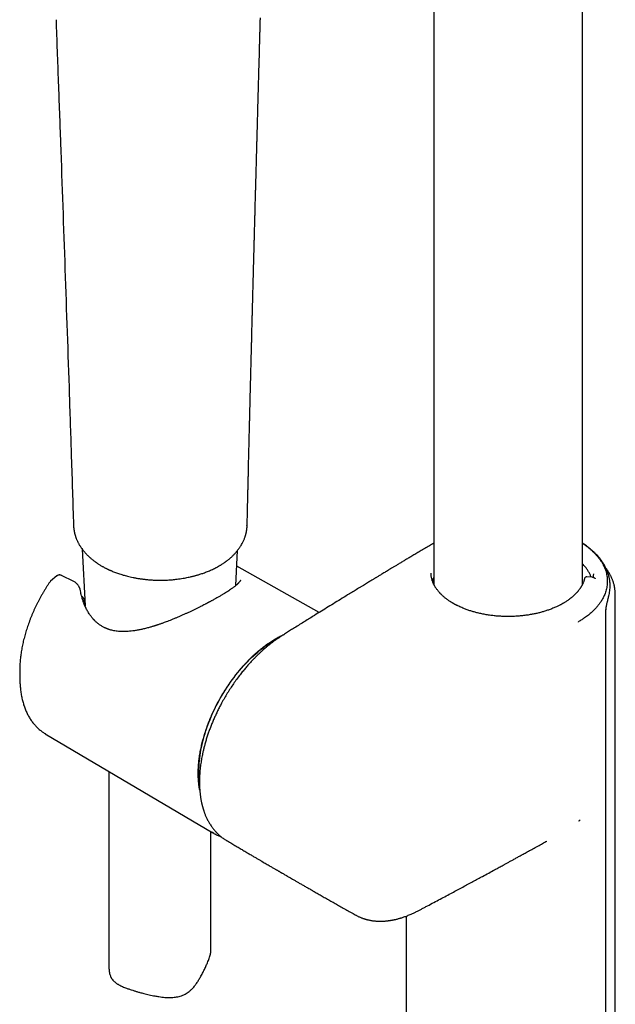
# Model space of a CAD drawing. Header units: millimetres. Extents: x 8 to 849, y 12 to 2010.
# Tile 7 of 111: x 645 to 732, y 561 to 706. Entities that reach past the tile are written whole.
import ezdxf

# ---------------------------------------------------------------- set-up
doc = ezdxf.new("R2010")
doc.units = ezdxf.units.MM

msp = doc.modelspace()

# ---------------------------------------------------------------- linework, layer by layer
at = {"color": 7, "linetype": 'Continuous', "lineweight": 30}
for p, q in [((705.42, 878.14), (705.42, 622.68)), ((727.32, 622.69), (727.32, 878.14)), ((652.44, 631.3), (652.43, 631.27)), ((652.43, 631.29), (652.43, 631.25)), ((677.95, 631.3), (677.95, 631.34)), ((653.7, 627.83), (654.15, 619.5)), ((676.3, 622.47), (676.57, 627.65)), ((688.57, 618.5), (676.45, 625.33)), ((649.07, 623.14), (649.04, 623.11)), ((649.97, 623.89), (649.06, 623.13)), ((649.97, 623.89), (649.98, 623.89)), ((652.47, 623.05), (650.64, 623.96)), ((705.03, 624.17), (705.03, 624.28)), ((728.67, 623.69), (727.93, 623.74)), ((727.33, 622.7), (727.32, 622.71)), ((731.37, 622.33), (731.37, 622.44)), ((731.37, 622.29), (731.37, 622.33)), ((731.37, 622.29), (731.37, 622.33)), ((732.14, 552.81), (732.14, 621.11)), ((732.14, 621.1), (732.14, 621.11)), ((730.77, 548.56), (730.77, 618.93)), ((726.72, 617.1), (726.7, 617.14)), ((644.51, 609.65), (644.53, 608.61)), ((648.27, 600.67), (672.93, 586.08)), ((657.64, 595.13), (657.64, 566.33)), ((726.77, 587.82), (726.75, 587.84)), ((726.77, 587.82), (726.98, 587.99)), ((672.64, 568.87), (672.64, 586.25)), ((674.71, 585.1), (674.88, 585)), ((722.06, 584.88), (722.05, 584.87)), ((693.98, 573.98), (693.99, 573.97)), ((701.37, 573.83), (701.37, 545.17))]:
    msp.add_line(p, q, dxfattribs=at)
at = {"color": 7, "linetype": 'Continuous', "lineweight": 30, "flags": 128}
for points in [[(727.63, 623.54), (727.62, 623.53), (727.62, 623.49)], [(670.95, 593.55), (670.93, 593.73), (670.9, 594.08), (670.88, 594.43), (670.87, 594.8), (670.87, 595.16), (670.88, 595.53), (670.89, 595.91), (670.92, 596.29), (670.95, 596.68), (670.99, 597.07), (671.05, 597.46), (671.11, 597.86), (671.18, 598.26), (671.26, 598.66), (671.34, 599.06), (671.44, 599.47), (671.54, 599.88), (671.66, 600.29), (671.78, 600.7), (671.91, 601.11), (672.04, 601.52), (672.19, 601.93), (672.34, 602.34), (672.51, 602.75), (672.68, 603.16), (672.85, 603.57), (673.04, 603.97), (673.23, 604.38), (673.43, 604.78), (673.64, 605.18), (673.85, 605.58), (674.07, 605.97), (674.29, 606.36), (674.53, 606.75), (674.77, 607.13), (675.01, 607.5), (675.26, 607.88), (675.52, 608.24), (675.78, 608.61), (676.04, 608.96), (676.31, 609.31), (676.59, 609.66), (676.87, 609.99), (677.15, 610.32), (677.44, 610.65), (677.73, 610.96), (678.03, 611.27), (678.33, 611.57), (678.63, 611.86), (678.93, 612.15), (679.24, 612.42), (679.55, 612.69), (679.86, 612.95), (680.17, 613.2), (680.49, 613.44), (680.81, 613.66), (681.12, 613.88), (681.44, 614.09), (681.76, 614.29), (682.08, 614.48)], [(682.08, 614.48), (682.4, 614.66), (682.71, 614.83), (682.71, 614.83)], [(648.12, 600.76), (648.25, 600.68), (648.27, 600.67)], [(673.08, 585.99), (672.87, 586.12), (672.78, 586.17)]]:
    msp.add_lwpolyline(points, dxfattribs=at)
at = {"color": 7, "linetype": 'Continuous', "lineweight": 30}
for centre, radius, start, end in [((660.11, 609.94), 15.6, 177.8468, 181.067), ((660.71, 608.92), 16.18, 178.5881, 182.6194)]:
    msp.add_arc(centre, radius, start, end, dxfattribs=at)
for points, knots in [([(649.85, 705.72), (649.96, 702.66), (650.18, 696.62), (650.63, 684.38), (651.17, 669.03), (651.7, 653.62), (652.11, 641.05), (652.32, 634.65), (652.43, 631.3)], [0, 0, 0, 0, 0.123433, 0.24401, 0.493688, 0.742143, 0.865092, 1, 1, 1, 1]), ([(677.97, 631.33), (677.98, 631.47), (677.98, 631.74), (677.99, 632.12), (678, 632.47), (678.01, 632.77), (678.01, 633.05), (678.02, 633.28), (678.02, 633.48), (678.03, 633.63), (678.03, 633.75), (678.03, 633.84), (678.03, 633.91), (678.04, 633.98), (678.04, 634.05), (678.04, 634.17), (678.04, 634.33), (678.05, 634.53), (678.05, 634.75), (678.06, 634.98), (678.07, 635.22), (678.07, 635.47), (678.08, 635.85), (678.09, 636.34), (678.11, 636.95), (678.12, 637.42), (678.12, 637.75), (678.13, 637.95), (678.13, 638.13), (678.14, 638.3), (678.14, 638.45), (678.15, 638.61), (678.15, 638.8), (678.16, 639.04), (678.16, 639.31), (678.17, 639.6), (678.18, 639.9), (678.18, 640.25), (678.19, 640.64), (678.2, 641.09), (678.21, 641.45), (678.22, 641.74), (678.23, 641.92), (678.23, 642.08), (678.23, 642.22), (678.24, 642.38), (678.24, 642.59), (678.25, 642.86), (678.26, 643.16), (678.26, 643.47), (678.27, 643.77), (678.28, 644.08), (678.29, 644.4), (678.29, 644.76), (678.3, 645.1), (678.31, 645.41), (678.32, 645.69), (678.32, 645.96), (678.33, 646.21), (678.34, 646.42), (678.34, 646.58), (678.34, 646.71), (678.35, 646.82), (678.35, 646.93), (678.35, 647.05), (678.35, 647.19), (678.36, 647.35), (678.36, 647.57), (678.37, 647.86), (678.38, 648.22), (678.39, 648.62), (678.4, 649.09), (678.41, 649.62), (678.43, 650.15), (678.44, 650.66), (678.45, 651.09), (678.46, 651.45), (678.47, 651.73), (678.47, 652), (678.48, 652.25), (678.49, 652.47), (678.49, 652.67), (678.5, 652.87), (678.5, 653.1), (678.51, 653.36), (678.52, 653.65), (678.52, 653.95), (678.54, 654.41), (678.55, 655.02), (678.57, 655.61), (678.58, 656.04), (678.58, 656.29), (678.59, 656.52), (678.59, 656.73), (678.6, 656.91), (678.6, 657.09), (678.61, 657.24), (678.61, 657.38), (678.61, 657.51), (678.62, 657.66), (678.62, 657.85), (678.63, 658.08), (678.64, 658.32), (678.64, 658.58), (678.65, 658.85), (678.66, 659.13), (678.66, 659.44), (678.67, 659.78), (678.68, 660.15), (678.69, 660.55), (678.7, 660.98), (678.71, 661.37), (678.72, 661.71), (678.73, 662), (678.74, 662.29), (678.75, 662.56), (678.75, 662.8), (678.76, 662.99), (678.76, 663.15), (678.76, 663.27), (678.77, 663.38), (678.77, 663.49), (678.77, 663.62), (678.78, 663.78), (678.78, 664.01), (678.79, 664.28), (678.8, 664.56), (678.81, 664.85), (678.81, 665.15), (678.82, 665.49), (678.83, 665.87), (678.84, 666.3), (678.85, 666.74), (678.87, 667.19), (678.88, 667.65), (678.89, 668.13), (678.9, 668.61), (678.91, 669.02), (678.92, 669.34), (678.93, 669.56), (678.93, 669.74), (678.94, 669.88), (678.94, 669.99), (678.94, 670.06), (678.94, 670.14), (678.95, 670.23), (678.95, 670.34), (678.95, 670.48), (678.96, 670.66), (678.96, 670.87), (678.97, 671.09), (678.98, 671.31), (678.98, 671.53), (678.99, 671.75), (678.99, 671.97), (679, 672.31), (679.01, 672.77), (679.03, 673.37), (679.05, 673.98), (679.06, 674.61), (679.08, 675.16), (679.09, 675.6), (679.1, 675.92), (679.11, 676.24), (679.11, 676.52), (679.12, 676.77), (679.13, 676.98), (679.13, 677.16), (679.13, 677.29), (679.14, 677.42), (679.14, 677.54), (679.15, 677.69), (679.15, 677.87), (679.16, 678.07), (679.16, 678.3), (679.17, 678.56), (679.18, 679.1), (679.2, 679.74), (679.22, 680.47), (679.24, 681.02), (679.25, 681.58), (679.27, 682.15), (679.28, 682.7), (679.29, 683.2), (679.31, 683.64), (679.32, 684.03), (679.33, 684.4), (679.34, 684.75), (679.35, 685.09), (679.35, 685.38), (679.36, 685.62), (679.37, 685.82), (679.37, 686), (679.38, 686.19), (679.38, 686.38), (679.39, 686.61), (679.39, 686.87), (679.4, 687.15), (679.41, 687.44), (679.42, 687.76), (679.43, 688.09), (679.44, 688.44), (679.45, 688.78), (679.46, 689.11), (679.47, 689.5), (679.48, 689.93), (679.49, 690.4), (679.5, 690.85), (679.51, 691.27), (679.53, 691.67), (679.54, 692.05), (679.55, 692.46), (679.56, 692.92), (679.57, 693.43), (679.59, 693.93), (679.6, 694.35), (679.61, 694.69), (679.61, 694.92), (679.62, 695.12), (679.62, 695.3), (679.63, 695.46), (679.63, 695.62), (679.64, 695.82), (679.65, 696.05), (679.65, 696.31), (679.66, 696.6), (679.67, 696.92), (679.68, 697.27), (679.69, 697.66), (679.7, 698.08), (679.71, 698.52), (679.73, 698.95), (679.74, 699.39), (679.77, 700.38), (679.79, 701.43), (679.83, 702.54), (679.84, 703.18), (679.86, 703.85), (679.88, 704.54), (679.9, 705.27), (679.91, 705.76), (679.92, 706.01)], [0, 0, 0, 0, 0.005545, 0.010631, 0.01523, 0.019341, 0.022966, 0.026103, 0.028753, 0.030718, 0.032289, 0.033468, 0.034299, 0.035174, 0.036185, 0.037333, 0.03972, 0.042478, 0.045397, 0.04846, 0.051667, 0.055018, 0.058513, 0.066842, 0.074882, 0.082619, 0.085541, 0.088235, 0.090685, 0.092891, 0.094852, 0.096674, 0.099363, 0.102522, 0.10615, 0.110192, 0.114223, 0.118156, 0.124139, 0.129966, 0.135875, 0.138797, 0.141285, 0.143279, 0.14507, 0.147146, 0.149516, 0.153607, 0.157704, 0.161789, 0.165748, 0.16976, 0.17413, 0.178895, 0.184055, 0.187648, 0.191411, 0.195205, 0.198524, 0.201321, 0.203597, 0.205132, 0.206409, 0.207863, 0.209534, 0.21142, 0.213523, 0.215841, 0.220406, 0.225114, 0.229962, 0.236799, 0.243898, 0.25108, 0.257906, 0.264356, 0.268375, 0.272232, 0.275873, 0.279159, 0.282083, 0.284663, 0.28722, 0.290241, 0.293727, 0.297671, 0.301803, 0.30598, 0.315998, 0.32626, 0.329735, 0.333128, 0.33623, 0.339035, 0.341543, 0.343755, 0.345982, 0.347796, 0.349331, 0.351104, 0.35384, 0.356931, 0.360196, 0.363636, 0.36725, 0.371039, 0.375001, 0.379613, 0.384594, 0.389947, 0.395673, 0.401772, 0.40557, 0.4095, 0.413508, 0.41716, 0.420361, 0.423111, 0.424956, 0.426522, 0.427937, 0.429459, 0.431094, 0.432842, 0.436247, 0.439964, 0.443785, 0.447684, 0.451663, 0.455721, 0.461281, 0.466987, 0.472859, 0.478899, 0.485107, 0.491482, 0.498026, 0.50463, 0.507989, 0.510873, 0.51328, 0.515211, 0.516667, 0.517478, 0.518354, 0.519556, 0.521085, 0.52294, 0.525396, 0.528258, 0.531275, 0.534261, 0.537216, 0.540139, 0.543031, 0.545892, 0.553893, 0.561698, 0.569813, 0.578355, 0.587324, 0.591656, 0.596081, 0.600399, 0.604238, 0.607589, 0.610452, 0.612705, 0.614524, 0.615973, 0.617638, 0.619659, 0.622037, 0.62477, 0.627859, 0.631304, 0.634976, 0.649722, 0.657011, 0.664416, 0.671939, 0.679577, 0.687077, 0.694239, 0.699629, 0.704811, 0.709784, 0.714549, 0.719099, 0.723304, 0.7262, 0.728875, 0.731329, 0.733612, 0.736206, 0.739235, 0.742699, 0.746597, 0.750468, 0.754689, 0.75926, 0.763978, 0.768565, 0.773018, 0.777338, 0.784054, 0.79042, 0.796437, 0.802105, 0.807423, 0.81242, 0.817352, 0.82413, 0.830904, 0.837673, 0.844429, 0.847994, 0.851132, 0.853843, 0.856126, 0.858099, 0.860314, 0.862842, 0.865983, 0.869503, 0.873402, 0.877678, 0.882333, 0.887684, 0.893434, 0.899283, 0.905148, 0.91103, 0.916927, 0.944949, 0.953358, 0.961857, 0.970744, 0.980064, 0.989816, 1, 1, 1, 1]), ([(652.43, 631.24), (652.43, 631.19), (652.44, 631.09), (652.45, 630.96), (652.46, 630.84), (652.47, 630.74), (652.49, 630.65), (652.51, 630.54), (652.52, 630.43), (652.55, 630.33), (652.57, 630.23), (652.59, 630.13), (652.62, 630.03), (652.65, 629.92), (652.68, 629.82), (652.71, 629.73), (652.74, 629.63), (652.78, 629.5), (652.83, 629.38), (652.89, 629.24), (652.95, 629.1), (653.02, 628.96), (653.08, 628.83), (653.15, 628.69), (653.23, 628.54), (653.33, 628.38), (653.45, 628.2), (653.58, 628), (653.71, 627.81), (653.85, 627.63), (654, 627.46), (654.15, 627.28), (654.31, 627.11), (654.45, 626.96), (654.59, 626.82), (654.72, 626.7), (654.85, 626.58), (655, 626.45), (655.17, 626.31), (655.34, 626.17), (655.49, 626.06), (655.61, 625.97), (655.7, 625.91), (655.8, 625.84), (655.91, 625.76), (656.05, 625.67), (656.22, 625.56), (656.4, 625.45), (656.53, 625.37), (656.58, 625.34)], [0, 0, 0, 0, 0.018737, 0.039659, 0.056817, 0.071054, 0.082981, 0.096857, 0.113837, 0.129708, 0.142315, 0.154928, 0.170904, 0.188191, 0.202259, 0.214148, 0.228847, 0.246311, 0.267708, 0.286049, 0.30939, 0.330996, 0.34971, 0.369106, 0.393575, 0.419984, 0.449168, 0.480814, 0.516167, 0.544162, 0.573039, 0.605936, 0.63701, 0.664994, 0.689464, 0.713035, 0.733042, 0.75881, 0.789608, 0.818092, 0.843213, 0.858124, 0.872547, 0.886494, 0.902703, 0.923317, 0.948328, 0.977726, 1, 1, 1, 1]), ([(674.15, 625.54), (674.22, 625.58), (674.34, 625.66), (674.5, 625.76), (674.63, 625.85), (674.73, 625.92), (674.8, 625.97), (674.86, 626.02), (674.94, 626.07), (675.05, 626.16), (675.18, 626.26), (675.33, 626.38), (675.49, 626.52), (675.66, 626.67), (675.83, 626.83), (675.98, 626.98), (676.13, 627.13), (676.25, 627.27), (676.37, 627.41), (676.48, 627.53), (676.58, 627.66), (676.67, 627.78), (676.76, 627.91), (676.86, 628.04), (676.96, 628.2), (677.09, 628.4), (677.22, 628.63), (677.34, 628.85), (677.44, 629.06), (677.52, 629.24), (677.6, 629.44), (677.66, 629.6), (677.7, 629.73), (677.73, 629.82), (677.75, 629.91), (677.78, 630.01), (677.81, 630.11), (677.83, 630.21), (677.85, 630.29), (677.87, 630.39), (677.89, 630.49), (677.91, 630.6), (677.92, 630.69), (677.93, 630.78), (677.94, 630.86), (677.95, 630.95), (677.96, 631.06), (677.97, 631.19), (677.97, 631.29), (677.97, 631.35)], [0, 0, 0, 0, 0.029133, 0.053659, 0.073566, 0.088843, 0.099481, 0.108154, 0.11784, 0.138236, 0.161446, 0.184238, 0.213467, 0.243804, 0.275682, 0.305939, 0.333741, 0.358126, 0.382395, 0.408265, 0.426919, 0.447987, 0.470956, 0.494804, 0.51724, 0.550789, 0.59311, 0.629261, 0.659204, 0.690773, 0.717007, 0.750675, 0.76446, 0.775979, 0.788977, 0.805065, 0.821701, 0.835073, 0.846408, 0.86016, 0.876798, 0.892428, 0.90511, 0.916711, 0.93073, 0.94359, 0.959223, 0.978022, 1, 1, 1, 1]), ([(705.42, 628.7), (705.27, 628.61), (704.88, 628.38), (704.27, 628.02), (703.6, 627.62), (702.96, 627.24), (702.37, 626.89), (701.82, 626.56), (701.3, 626.26), (700.82, 625.97), (700.37, 625.7), (699.95, 625.45), (699.57, 625.22), (699.22, 625.01), (698.9, 624.82), (698.61, 624.64), (698.34, 624.48), (698.08, 624.32), (697.82, 624.17), (697.58, 624.02), (697.36, 623.89), (697.17, 623.77), (697, 623.67), (696.86, 623.59), (696.72, 623.5), (696.57, 623.41), (696.39, 623.3), (696.18, 623.17), (695.94, 623.03), (695.67, 622.86), (695.38, 622.69), (695.06, 622.49), (694.72, 622.28), (694.26, 622), (693.7, 621.66), (692.89, 621.17), (691.97, 620.6), (690.93, 619.96), (689.91, 619.33), (688.9, 618.71), (687.74, 617.99), (686.43, 617.17), (685.25, 616.44), (684.37, 615.89), (683.78, 615.52), (683.22, 615.16), (682.71, 614.83), (682.27, 614.53), (681.87, 614.25), (681.5, 613.98), (681.16, 613.7), (680.83, 613.44), (680.53, 613.18), (680.24, 612.92), (679.95, 612.65), (679.63, 612.35), (679.29, 612.02), (678.94, 611.66), (678.56, 611.27), (678.18, 610.84), (677.78, 610.38), (677.36, 609.88), (676.91, 609.32), (676.44, 608.7), (675.96, 608.02), (675.5, 607.33), (675.05, 606.63), (674.62, 605.9), (674.25, 605.23), (673.92, 604.61), (673.63, 604.04), (673.36, 603.47), (673.1, 602.89), (672.85, 602.31), (672.62, 601.73), (672.4, 601.16), (672.2, 600.58), (672.01, 600), (671.84, 599.43), (671.69, 598.88), (671.56, 598.37), (671.45, 597.89), (671.36, 597.43), (671.28, 597.03), (671.21, 596.65), (671.16, 596.28), (671.1, 595.89), (671.05, 595.46), (671.02, 595.09), (671, 594.79), (670.98, 594.57), (670.97, 594.39), (670.97, 594.23), (670.96, 594.12), (670.96, 594.01), (670.96, 593.91), (670.95, 593.77), (670.95, 593.61), (670.95, 593.42), (670.96, 593.22), (670.96, 593.02), (670.97, 592.81), (670.98, 592.58), (671, 592.34), (671.02, 592.09), (671.05, 591.86), (671.07, 591.65), (671.1, 591.44), (671.13, 591.24), (671.16, 591.03), (671.2, 590.82), (671.25, 590.6), (671.29, 590.41), (671.32, 590.25), (671.36, 590.12), (671.39, 589.99), (671.43, 589.86), (671.46, 589.73), (671.49, 589.63), (671.52, 589.54), (671.54, 589.48), (671.56, 589.43), (671.58, 589.35), (671.62, 589.25), (671.66, 589.12), (671.72, 588.96), (671.78, 588.79), (671.86, 588.6), (671.95, 588.4), (672.05, 588.19), (672.16, 587.97), (672.27, 587.76), (672.39, 587.56), (672.51, 587.35), (672.66, 587.13), (672.81, 586.91), (672.96, 586.71), (673.12, 586.51), (673.24, 586.38), (673.32, 586.28), (673.37, 586.23), (673.41, 586.18), (673.45, 586.14), (673.49, 586.1), (673.54, 586.06), (673.59, 586), (673.67, 585.92), (673.77, 585.83), (673.9, 585.71), (674.05, 585.58), (674.22, 585.44), (674.43, 585.29), (674.58, 585.19), (674.67, 585.13), (674.68, 585.12)], [0, 0, 0, 0, 0.009035, 0.022839, 0.036001, 0.048521, 0.060397, 0.071005, 0.081041, 0.090505, 0.099397, 0.107717, 0.115068, 0.121905, 0.12823, 0.134041, 0.139338, 0.144123, 0.149534, 0.154373, 0.158673, 0.162432, 0.165652, 0.168331, 0.170797, 0.173816, 0.177393, 0.181527, 0.186219, 0.191468, 0.197275, 0.203639, 0.210478, 0.21734, 0.230685, 0.243853, 0.264851, 0.285383, 0.305446, 0.325277, 0.345385, 0.37403, 0.403251, 0.414903, 0.426603, 0.437803, 0.448415, 0.456523, 0.464274, 0.471639, 0.478558, 0.485039, 0.490985, 0.496665, 0.502674, 0.509076, 0.516095, 0.523534, 0.531395, 0.53968, 0.548397, 0.557579, 0.567221, 0.578685, 0.590175, 0.60166, 0.613168, 0.624718, 0.636311, 0.645032, 0.653776, 0.66254, 0.671325, 0.680129, 0.68895, 0.697601, 0.705904, 0.714984, 0.723638, 0.73186, 0.739643, 0.746983, 0.753876, 0.760338, 0.765611, 0.771342, 0.777531, 0.784176, 0.791274, 0.795166, 0.798628, 0.801653, 0.80424, 0.805968, 0.807454, 0.809169, 0.811283, 0.814014, 0.817194, 0.820549, 0.823993, 0.827523, 0.83114, 0.835515, 0.839885, 0.843893, 0.847514, 0.851321, 0.854846, 0.858532, 0.862387, 0.86641, 0.870751, 0.87303, 0.87544, 0.877981, 0.880652, 0.883212, 0.885276, 0.886891, 0.888058, 0.888822, 0.890395, 0.892511, 0.89517, 0.898372, 0.902124, 0.906143, 0.91042, 0.914956, 0.919758, 0.924547, 0.928894, 0.934089, 0.939373, 0.944878, 0.950425, 0.955542, 0.960202, 0.961787, 0.96325, 0.96459, 0.965808, 0.966905, 0.968215, 0.96997, 0.972168, 0.975223, 0.978859, 0.983074, 0.98787, 0.993245, 0.999201, 1, 1, 1, 1]), ([(727.32, 628.67), (727.43, 628.59), (727.68, 628.43), (728.04, 628.17), (728.39, 627.88), (728.73, 627.58), (729.05, 627.27), (729.35, 626.96), (729.62, 626.64), (729.87, 626.31), (730.09, 625.99), (730.29, 625.65), (730.46, 625.31), (730.61, 624.97), (730.74, 624.62), (730.83, 624.26), (730.9, 623.91), (730.95, 623.56), (730.97, 623.21), (730.96, 622.86), (730.94, 622.51), (730.88, 622.17), (730.81, 621.83), (730.71, 621.48), (730.59, 621.17), (730.47, 620.89), (730.34, 620.64), (730.2, 620.39), (730.03, 620.12), (729.82, 619.82), (729.57, 619.5), (729.31, 619.18), (729.02, 618.88), (728.73, 618.6), (728.46, 618.35), (728.19, 618.13), (727.91, 617.92), (727.59, 617.69), (727.19, 617.43), (726.87, 617.24), (726.7, 617.14)], [0, 0, 0, 0, 0.023371, 0.050966, 0.078909, 0.106902, 0.13525, 0.16365, 0.192155, 0.219582, 0.247101, 0.274665, 0.302574, 0.330533, 0.358852, 0.387225, 0.415708, 0.443039, 0.470415, 0.49788, 0.525387, 0.552364, 0.579341, 0.606505, 0.63367, 0.654316, 0.674963, 0.695693, 0.716422, 0.744298, 0.771612, 0.798927, 0.826418, 0.853909, 0.874809, 0.89571, 0.916704, 0.937699, 0.965944, 1, 1, 1, 1]), ([(731.37, 622.44), (731.37, 622.52), (731.37, 622.66), (731.36, 622.84), (731.35, 623), (731.33, 623.17), (731.3, 623.37), (731.25, 623.6), (731.2, 623.83), (731.14, 624.07), (731.06, 624.31), (730.98, 624.55), (730.88, 624.78), (730.77, 625.02), (730.66, 625.25), (730.54, 625.46), (730.42, 625.67), (730.29, 625.87), (730.16, 626.07), (730.01, 626.28), (729.84, 626.49), (729.65, 626.71), (729.45, 626.94), (729.27, 627.13), (729.1, 627.29), (728.96, 627.43), (728.81, 627.56), (728.68, 627.68), (728.56, 627.78), (728.48, 627.85), (728.42, 627.9), (728.35, 627.96), (728.25, 628.03), (728.15, 628.11), (728.02, 628.21), (727.84, 628.34), (727.62, 628.49), (727.44, 628.62), (727.34, 628.68), (727.32, 628.69)], [0, 0, 0, 0, 0.0292423, 0.054559, 0.0765856, 0.0980268, 0.131208, 0.1623772, 0.1960408, 0.2301964, 0.265713, 0.2992071, 0.3348906, 0.3700128, 0.4039237, 0.4376356, 0.469621, 0.4998115, 0.5301491, 0.5633602, 0.5987879, 0.6356271, 0.6731443, 0.7113027, 0.7350597, 0.759004, 0.7831372, 0.8057438, 0.825174, 0.8346881, 0.8435468, 0.8544618, 0.8680139, 0.8842035, 0.9030318, 0.9237167, 0.9603336, 0.9931618, 1, 1, 1, 1]), ([(656.58, 625.34), (656.63, 625.31), (656.75, 625.25), (656.93, 625.15), (657.11, 625.05), (657.26, 624.98), (657.38, 624.92), (657.46, 624.88), (657.52, 624.85), (657.57, 624.83), (657.63, 624.8), (657.69, 624.77), (657.77, 624.74), (657.85, 624.7), (657.95, 624.66), (658.06, 624.61), (658.23, 624.54), (658.46, 624.45), (658.75, 624.34), (659.05, 624.24), (659.38, 624.13), (659.72, 624.02), (660.04, 623.93), (660.39, 623.84), (660.77, 623.75), (661.19, 623.66), (661.65, 623.57), (662.13, 623.49), (662.64, 623.42), (663.18, 623.35), (663.72, 623.31), (664.28, 623.27), (664.9, 623.25), (665.56, 623.26), (666.27, 623.28), (666.97, 623.33), (667.59, 623.4), (668.11, 623.47), (668.53, 623.53), (668.93, 623.61), (669.29, 623.68), (669.6, 623.75), (669.86, 623.81), (670.07, 623.86), (670.26, 623.91), (670.44, 623.96), (670.62, 624.01), (670.81, 624.07), (671.04, 624.14), (671.3, 624.22), (671.57, 624.31), (671.85, 624.42), (672.14, 624.53), (672.44, 624.65), (672.74, 624.78), (673.03, 624.92), (673.23, 625.02), (673.32, 625.07)], [0, 0, 0, 0, 0.011035, 0.026003, 0.038828, 0.049519, 0.058084, 0.06236, 0.065809, 0.070392, 0.073764, 0.077921, 0.082864, 0.088591, 0.095102, 0.102395, 0.110469, 0.12915, 0.147379, 0.164826, 0.186973, 0.207729, 0.227101, 0.245662, 0.269158, 0.29399, 0.320156, 0.347658, 0.376496, 0.406124, 0.436881, 0.467744, 0.498551, 0.537669, 0.576694, 0.615643, 0.654528, 0.678942, 0.703247, 0.726121, 0.747118, 0.766235, 0.780098, 0.792769, 0.804247, 0.81453, 0.824283, 0.836037, 0.850044, 0.866308, 0.882842, 0.901112, 0.920075, 0.939441, 0.959214, 0.979399, 1, 1, 1, 1]), ([(673.32, 625.07), (673.36, 625.09), (673.43, 625.12), (673.54, 625.18), (673.65, 625.24), (673.76, 625.3), (673.88, 625.37), (674.02, 625.45), (674.11, 625.51), (674.16, 625.54)], [0, 0, 0, 0, 0.124135, 0.249399, 0.376797, 0.509095, 0.651296, 0.811195, 1, 1, 1, 1]), ([(728.58, 623.7), (728.56, 623.77), (728.49, 623.97), (728.33, 624.29), (728.11, 624.68), (727.84, 625.06), (727.58, 625.39), (727.39, 625.58), (727.32, 625.65)], [0, 0, 0, 0, 0.098775, 0.2909526, 0.4829781, 0.6806542, 0.878495, 1, 1, 1, 1]), ([(732.14, 621.1), (732.14, 621.18), (732.14, 621.33), (732.12, 621.54), (732.11, 621.73), (732.08, 621.93), (732.06, 622.11), (732.02, 622.3), (731.98, 622.5), (731.92, 622.73), (731.86, 622.92), (731.8, 623.1), (731.74, 623.26), (731.68, 623.41), (731.62, 623.56), (731.55, 623.72), (731.47, 623.89), (731.39, 624.04), (731.31, 624.19), (731.23, 624.32), (731.15, 624.45), (731.06, 624.6), (730.94, 624.77), (730.85, 624.9), (730.8, 624.97), (730.8, 624.97)], [0, 0, 0, 0, 0.051869, 0.105124, 0.157963, 0.206924, 0.251715, 0.292007, 0.349334, 0.405699, 0.46206, 0.499755, 0.541195, 0.582032, 0.620137, 0.660671, 0.705857, 0.748727, 0.786217, 0.819309, 0.854445, 0.892657, 0.944418, 0.998796, 1, 1, 1, 1]), ([(648.94, 622.99), (648.9, 622.93), (648.77, 622.75), (648.57, 622.44), (648.34, 622.08), (648.12, 621.71), (647.9, 621.33), (647.68, 620.95), (647.47, 620.57), (647.27, 620.19), (647.07, 619.81), (646.88, 619.42), (646.7, 619.03), (646.52, 618.64), (646.35, 618.24), (646.19, 617.85), (646.03, 617.45), (645.88, 617.06), (645.74, 616.66), (645.61, 616.26), (645.48, 615.87), (645.36, 615.47), (645.25, 615.07), (645.14, 614.68), (645.04, 614.28), (644.95, 613.89), (644.87, 613.5), (644.8, 613.11), (644.74, 612.73), (644.68, 612.34), (644.63, 611.96), (644.59, 611.58), (644.55, 611.21), (644.53, 610.86), (644.52, 610.63), (644.52, 610.53)], [0, 0, 0, 0, 0.016299, 0.047177, 0.078054, 0.108931, 0.139807, 0.170683, 0.201559, 0.232435, 0.263313, 0.294191, 0.325072, 0.355955, 0.38684, 0.417728, 0.448619, 0.479514, 0.510413, 0.541317, 0.572225, 0.603138, 0.634057, 0.664982, 0.695912, 0.726849, 0.757793, 0.788743, 0.8197, 0.850664, 0.881635, 0.912613, 0.943598, 0.97459, 1, 1, 1, 1]), ([(649.02, 623.09), (649.01, 623.08), (648.98, 623.05), (648.96, 623.02), (648.94, 622.99)], [0, 0, 0, 0, 0.301916, 1, 1, 1, 1]), ([(650.64, 623.96), (650.61, 623.98), (650.55, 624), (650.46, 624.02), (650.39, 624.03), (650.33, 624.03), (650.26, 624.02), (650.17, 624), (650.07, 623.96), (650.01, 623.91), (649.97, 623.89)], [0, 0, 0, 0, 0.150305, 0.275361, 0.364743, 0.436168, 0.5353, 0.663895, 0.820454, 1, 1, 1, 1]), ([(653.46, 621.68), (653.45, 621.73), (653.43, 621.83), (653.39, 621.96), (653.35, 622.07), (653.31, 622.15), (653.28, 622.22), (653.24, 622.3), (653.2, 622.37), (653.14, 622.46), (653.08, 622.55), (653.01, 622.63), (652.94, 622.7), (652.87, 622.78), (652.77, 622.86), (652.64, 622.96), (652.53, 623.02), (652.47, 623.05)], [0, 0, 0, 0, 0.0973231, 0.1779626, 0.2415512, 0.2880084, 0.3300895, 0.3762283, 0.4264887, 0.4808242, 0.5505816, 0.6125628, 0.6676764, 0.7216433, 0.7946665, 0.8872253, 1, 1, 1, 1]), ([(676.98, 623.24), (676.98, 623.24), (676.98, 623.24), (676.98, 623.23), (676.98, 623.23), (676.97, 623.21), (676.97, 623.2), (676.96, 623.18), (676.94, 623.15), (676.93, 623.13), (676.91, 623.09), (676.89, 623.06), (676.87, 623.04), (676.84, 623), (676.8, 622.96), (676.75, 622.9), (676.7, 622.84), (676.66, 622.79), (676.61, 622.75), (676.57, 622.71), (676.51, 622.66), (676.44, 622.59), (676.34, 622.5), (676.21, 622.4), (676.07, 622.29), (675.91, 622.17), (675.73, 622.04), (675.51, 621.88), (675.26, 621.71), (674.96, 621.52), (674.63, 621.31), (674.28, 621.1), (673.96, 620.91), (673.7, 620.76), (673.49, 620.64), (673.28, 620.52), (673.06, 620.4), (672.87, 620.29), (672.7, 620.2), (672.57, 620.13), (672.44, 620.06), (672.34, 620.01), (672.26, 619.96), (672.19, 619.93), (672.13, 619.9), (672.07, 619.86), (671.98, 619.81), (671.87, 619.76), (671.69, 619.67), (671.45, 619.54), (671.12, 619.37), (670.76, 619.19), (670.37, 619), (669.98, 618.81), (669.57, 618.62), (669.16, 618.43), (668.74, 618.24), (668.32, 618.05), (667.9, 617.87), (667.48, 617.69), (667.06, 617.52), (666.65, 617.35), (666.26, 617.2), (665.94, 617.08), (665.67, 616.98), (665.46, 616.9), (665.26, 616.83), (665.07, 616.77), (664.92, 616.71), (664.8, 616.67), (664.72, 616.65), (664.65, 616.63), (664.58, 616.6), (664.48, 616.57), (664.35, 616.53), (664.2, 616.48), (664.01, 616.42), (663.8, 616.36), (663.56, 616.29), (663.2, 616.2), (662.74, 616.08), (662.19, 615.96), (661.66, 615.86), (661.17, 615.79), (660.69, 615.73), (660.23, 615.7), (659.81, 615.69), (659.41, 615.7), (659.04, 615.72), (658.69, 615.76), (658.38, 615.82), (658.12, 615.87), (657.92, 615.93), (657.77, 615.97), (657.63, 616.01), (657.52, 616.05), (657.41, 616.09), (657.3, 616.14), (657.16, 616.2), (657, 616.27), (656.82, 616.36), (656.63, 616.47), (656.44, 616.58), (656.26, 616.71), (656.09, 616.83), (655.93, 616.96), (655.78, 617.09), (655.65, 617.22), (655.54, 617.33), (655.45, 617.41), (655.39, 617.48), (655.33, 617.55), (655.26, 617.63), (655.17, 617.73), (655.06, 617.86), (654.95, 618.01), (654.84, 618.17), (654.71, 618.36), (654.57, 618.58), (654.42, 618.83), (654.31, 619.04), (654.24, 619.2), (654.19, 619.31), (654.14, 619.41), (654.1, 619.5), (654.06, 619.6), (654.01, 619.71), (653.96, 619.85), (653.89, 620.01), (653.83, 620.21), (653.75, 620.44), (653.67, 620.7), (653.6, 620.99), (653.52, 621.32), (653.48, 621.56), (653.46, 621.68)], [0, 0, 0, 0, 0.005038, 0.010307, 0.015135, 0.019536, 0.024283, 0.029821, 0.035591, 0.042024, 0.048753, 0.054764, 0.060001, 0.064754, 0.072364, 0.079353, 0.085525, 0.09073, 0.095073, 0.09976, 0.105129, 0.111182, 0.120309, 0.130114, 0.140293, 0.150849, 0.161783, 0.173101, 0.187181, 0.20164, 0.216377, 0.231382, 0.246653, 0.254389, 0.262195, 0.270075, 0.278003, 0.285292, 0.290648, 0.29535, 0.299398, 0.302942, 0.305764, 0.307862, 0.309437, 0.311616, 0.314577, 0.318277, 0.322329, 0.331656, 0.342113, 0.353694, 0.36521, 0.377482, 0.389821, 0.402159, 0.414492, 0.42681, 0.4391, 0.451352, 0.463563, 0.475684, 0.487095, 0.497643, 0.504249, 0.510468, 0.516302, 0.521749, 0.526713, 0.529805, 0.532092, 0.53369, 0.535747, 0.538553, 0.542349, 0.546988, 0.55247, 0.558794, 0.565943, 0.573342, 0.590648, 0.607754, 0.623109, 0.638256, 0.653156, 0.667585, 0.681224, 0.694099, 0.706232, 0.717638, 0.728337, 0.738321, 0.744193, 0.749789, 0.75491, 0.758991, 0.762183, 0.766362, 0.771555, 0.77776, 0.784974, 0.792649, 0.80039, 0.808202, 0.815137, 0.822132, 0.829189, 0.836159, 0.840903, 0.844877, 0.848077, 0.850552, 0.854162, 0.858803, 0.864476, 0.870922, 0.877372, 0.883776, 0.893745, 0.903592, 0.912808, 0.916863, 0.920697, 0.92431, 0.927701, 0.930896, 0.934635, 0.939255, 0.944759, 0.951479, 0.959179, 0.967869, 0.977559, 0.988263, 1, 1, 1, 1]), ([(727.63, 623.54), (727.61, 623.47), (727.58, 623.34), (727.52, 623.15), (727.46, 622.99), (727.4, 622.85), (727.34, 622.73), (727.3, 622.63), (727.26, 622.55), (727.22, 622.49), (727.2, 622.44), (727.16, 622.39), (727.13, 622.32), (727.08, 622.24), (727.02, 622.15), (726.95, 622.05), (726.87, 621.93), (726.78, 621.81), (726.7, 621.7), (726.61, 621.6), (726.53, 621.51), (726.46, 621.42), (726.38, 621.34), (726.29, 621.24), (726.19, 621.14), (726.06, 621.01), (725.89, 620.86), (725.68, 620.69), (725.47, 620.52), (725.26, 620.36), (725.05, 620.22), (724.87, 620.1), (724.69, 619.99), (724.55, 619.9), (724.44, 619.84), (724.35, 619.79), (724.26, 619.74), (724.16, 619.68), (724.03, 619.62), (723.87, 619.53), (723.68, 619.44), (723.37, 619.3), (722.96, 619.12), (722.43, 618.92), (721.91, 618.74), (721.39, 618.58), (720.87, 618.44), (720.33, 618.32), (719.76, 618.21), (719.14, 618.11), (718.48, 618.02), (717.82, 617.96), (717.14, 617.93), (716.47, 617.91), (715.8, 617.92), (715.13, 617.95), (714.46, 618), (713.8, 618.08), (713.15, 618.18), (712.51, 618.3), (711.92, 618.43), (711.37, 618.58), (710.86, 618.73), (710.34, 618.91), (709.9, 619.07), (709.54, 619.22), (709.26, 619.35), (709.03, 619.46), (708.84, 619.55), (708.71, 619.61), (708.6, 619.67), (708.51, 619.72), (708.45, 619.75), (708.39, 619.79), (708.32, 619.83), (708.23, 619.88), (708.12, 619.95), (708, 620.02), (707.88, 620.1), (707.67, 620.23), (707.38, 620.43), (707.09, 620.66), (706.88, 620.84), (706.74, 620.97), (706.62, 621.08), (706.52, 621.17), (706.44, 621.25), (706.37, 621.33), (706.3, 621.4), (706.22, 621.5), (706.12, 621.61), (706.01, 621.75), (705.9, 621.89), (705.79, 622.04), (705.7, 622.18), (705.62, 622.3), (705.56, 622.41), (705.51, 622.5), (705.47, 622.59), (705.43, 622.66), (705.39, 622.73), (705.36, 622.81), (705.33, 622.89), (705.29, 622.99), (705.24, 623.1), (705.19, 623.24), (705.15, 623.41), (705.1, 623.59), (705.06, 623.8), (705.04, 624.03), (705.03, 624.19), (705.03, 624.28)], [0, 0, 0, 0, 0.010821, 0.020538, 0.029148, 0.036652, 0.043047, 0.048334, 0.052512, 0.055579, 0.058146, 0.061074, 0.064682, 0.068972, 0.073943, 0.079596, 0.086843, 0.093587, 0.099709, 0.105207, 0.110939, 0.115796, 0.120655, 0.126105, 0.132147, 0.138778, 0.149242, 0.160167, 0.171074, 0.181964, 0.190512, 0.199062, 0.206932, 0.21341, 0.217589, 0.220888, 0.224277, 0.228342, 0.233024, 0.239765, 0.247173, 0.25525, 0.274618, 0.293216, 0.310756, 0.327651, 0.344546, 0.361447, 0.378358, 0.398076, 0.417781, 0.437483, 0.457185, 0.476885, 0.496586, 0.516285, 0.535979, 0.555672, 0.575372, 0.595083, 0.614802, 0.631368, 0.64806, 0.665457, 0.68362, 0.694499, 0.704968, 0.714967, 0.720639, 0.726132, 0.730786, 0.734255, 0.736243, 0.738545, 0.7416, 0.745408, 0.749971, 0.755229, 0.76064, 0.76607, 0.783261, 0.800647, 0.809167, 0.816894, 0.823804, 0.829894, 0.834104, 0.838076, 0.842639, 0.847854, 0.854701, 0.862421, 0.871012, 0.87954, 0.887226, 0.893956, 0.899872, 0.904976, 0.909705, 0.913388, 0.917156, 0.921011, 0.925115, 0.930304, 0.936691, 0.944274, 0.953047, 0.963009, 0.974156, 0.986487, 1, 1, 1, 1]), ([(705.42, 623.66), (705.38, 623.56), (705.31, 623.39), (705.26, 623.21), (705.23, 623.13)], [0, 0, 0, 0, 0.551347, 1, 1, 1, 1]), ([(727.93, 623.74), (727.92, 623.74), (727.89, 623.74), (727.82, 623.73), (727.74, 623.69), (727.66, 623.63), (727.64, 623.57), (727.63, 623.54)], [0, 0, 0, 0, 0.122074, 0.243843, 0.490861, 0.744334, 1, 1, 1, 1]), ([(729.05, 623.6), (729.02, 623.62), (728.94, 623.65), (728.81, 623.68), (728.72, 623.69), (728.67, 623.69)], [0, 0, 0, 0, 0.29511, 0.647622, 1, 1, 1, 1]), ([(728.91, 624.11), (728.91, 624.03), (728.9, 623.88), (728.88, 623.74), (728.87, 623.66)], [0, 0, 0, 0, 0.503427, 1, 1, 1, 1]), ([(728.91, 624.17), (728.91, 624.16), (728.92, 624.14), (728.91, 624.12), (728.91, 624.11)], [0, 0, 0, 0, 0.684888, 1, 1, 1, 1]), ([(729.05, 623.6), (729.06, 623.6), (729.09, 623.59), (729.13, 623.56), (729.17, 623.52), (729.19, 623.49), (729.2, 623.48)], [0, 0, 0, 0, 0.179318, 0.429224, 0.75312, 1, 1, 1, 1]), ([(731.22, 621.09), (731.25, 621.23), (731.31, 621.5), (731.36, 621.9), (731.37, 622.16), (731.37, 622.29)], [0, 0, 0, 0, 0.344478, 0.688969, 1, 1, 1, 1]), ([(654.03, 620.25), (654.02, 620.3), (654.01, 620.39), (653.96, 620.51), (653.92, 620.6), (653.87, 620.67), (653.83, 620.72), (653.79, 620.77), (653.73, 620.82), (653.68, 620.85), (653.66, 620.87)], [0, 0, 0, 0, 0.197829, 0.36842, 0.510259, 0.622194, 0.703295, 0.778021, 0.876565, 1, 1, 1, 1]), ([(654.18, 619.33), (654.15, 619.48), (654.09, 619.78), (654.05, 620.09), (654.03, 620.24)], [0, 0, 0, 0, 0.484193, 1, 1, 1, 1]), ([(730.77, 618.92), (730.77, 618.95), (730.78, 619.01), (730.78, 619.1), (730.79, 619.19), (730.81, 619.29), (730.83, 619.4), (730.86, 619.55), (730.89, 619.73), (730.93, 619.91), (730.98, 620.08), (731.02, 620.25), (731.06, 620.43), (731.1, 620.6), (731.14, 620.77), (731.18, 620.93), (731.21, 621.04), (731.22, 621.09)], [0, 0, 0, 0, 0.038943, 0.075427, 0.10931, 0.140432, 0.194275, 0.236974, 0.318592, 0.402258, 0.46782, 0.5467, 0.639455, 0.718188, 0.804677, 0.898718, 1, 1, 1, 1]), ([(671, 592.37), (670.99, 592.4), (670.97, 592.54), (670.93, 592.78), (670.88, 593.09), (670.84, 593.41), (670.81, 593.74), (670.79, 594.07), (670.78, 594.41), (670.77, 594.75), (670.78, 595.1), (670.79, 595.45), (670.8, 595.81), (670.83, 596.17), (670.86, 596.54), (670.91, 596.91), (670.96, 597.28), (671.01, 597.66), (671.08, 598.04), (671.15, 598.42), (671.24, 598.8), (671.32, 599.19), (671.42, 599.57), (671.53, 599.96), (671.64, 600.35), (671.76, 600.74), (671.88, 601.13), (672.02, 601.53), (672.16, 601.92), (672.31, 602.31), (672.46, 602.7), (672.62, 603.09), (672.79, 603.48), (672.97, 603.87), (673.15, 604.25), (673.34, 604.64), (673.53, 605.02), (673.73, 605.4), (673.94, 605.78), (674.15, 606.15), (674.37, 606.52), (674.59, 606.89), (674.82, 607.25), (675.06, 607.61), (675.3, 607.96), (675.54, 608.31), (675.79, 608.66), (676.04, 609), (676.3, 609.33), (676.56, 609.66), (676.83, 609.99), (677.1, 610.3), (677.37, 610.62), (677.65, 610.92), (677.93, 611.22), (678.21, 611.51), (678.49, 611.79), (678.78, 612.07), (679.07, 612.34), (679.36, 612.6), (679.65, 612.85), (679.95, 613.1), (680.25, 613.33), (680.54, 613.56), (680.84, 613.78), (681.14, 613.99), (681.44, 614.2), (681.74, 614.39), (682.01, 614.55), (682.23, 614.68), (682.45, 614.8), (682.7, 614.94), (683, 615.1), (683.26, 615.22), (683.41, 615.29), (683.47, 615.32)], [0, 0, 0, 0, 0.0045019, 0.0185534, 0.0326007, 0.0466451, 0.0606876, 0.074729, 0.0887701, 0.1028113, 0.1168532, 0.1308962, 0.1449406, 0.1589869, 0.1730351, 0.1870855, 0.2011382, 0.2151933, 0.2292507, 0.2433106, 0.2573729, 0.2714375, 0.2855044, 0.2995735, 0.3136447, 0.327718, 0.3417931, 0.3558701, 0.3699488, 0.384029, 0.3981107, 0.4121937, 0.4262778, 0.440363, 0.4544491, 0.4685359, 0.4826234, 0.4967113, 0.5107996, 0.5248881, 0.5389766, 0.553065, 0.5671532, 0.581241, 0.5953282, 0.6094147, 0.6235004, 0.6375851, 0.6516688, 0.6657512, 0.6798322, 0.6939117, 0.7079895, 0.7220656, 0.7361397, 0.7502119, 0.7642818, 0.7783496, 0.7924149, 0.8064779, 0.8205383, 0.8345961, 0.8486513, 0.8627039, 0.8767538, 0.8908012, 0.904846, 0.9188885, 0.9329288, 0.942195, 0.9495685, 0.9636051, 0.9776402, 0.9916746, 1, 1, 1, 1]), ([(644.54, 608.18), (644.54, 608.16), (644.55, 608.02), (644.57, 607.76), (644.6, 607.41), (644.64, 607.06), (644.68, 606.72), (644.74, 606.38), (644.8, 606.05), (644.88, 605.72), (644.96, 605.4), (645.04, 605.09), (645.14, 604.79), (645.25, 604.49), (645.36, 604.2), (645.48, 603.92), (645.61, 603.64), (645.74, 603.38), (645.89, 603.12), (646.04, 602.87), (646.2, 602.63), (646.36, 602.4), (646.54, 602.18), (646.72, 601.96), (646.9, 601.76), (647.1, 601.57), (647.29, 601.38), (647.5, 601.21), (647.71, 601.04), (647.92, 600.89), (648.05, 600.81), (648.11, 600.77)], [0, 0, 0, 0, 0.005569, 0.041744, 0.077919, 0.114091, 0.150259, 0.18642, 0.22257, 0.258707, 0.294826, 0.330922, 0.366993, 0.403031, 0.439034, 0.474995, 0.510909, 0.546771, 0.582577, 0.618322, 0.654003, 0.689618, 0.725164, 0.760642, 0.796052, 0.831398, 0.866685, 0.901917, 0.937102, 0.972248, 1, 1, 1, 1]), ([(673.09, 585.99), (673.13, 585.97), (673.24, 585.91), (673.44, 585.81), (673.69, 585.7), (673.91, 585.61), (674.05, 585.56), (674.11, 585.54)], [0, 0, 0, 0, 0.112359, 0.3553, 0.598286, 0.841388, 1, 1, 1, 1]), ([(674.91, 584.98), (674.96, 584.95), (675.23, 584.79), (675.71, 584.51), (676.33, 584.14), (676.92, 583.79), (677.49, 583.45), (678.02, 583.14), (678.52, 582.85), (678.97, 582.58), (679.38, 582.34), (679.77, 582.11), (680.13, 581.9), (680.47, 581.7), (680.78, 581.52), (681.06, 581.36), (681.31, 581.21), (681.55, 581.07), (681.76, 580.95), (681.94, 580.84), (682.1, 580.75), (682.26, 580.66), (682.4, 580.58), (682.54, 580.5), (682.66, 580.43), (682.76, 580.37), (682.85, 580.31), (682.94, 580.26), (683.04, 580.2), (683.18, 580.13), (683.34, 580.03), (683.54, 579.92), (683.77, 579.78), (684.04, 579.63), (684.34, 579.45), (684.68, 579.26), (685.04, 579.05), (685.43, 578.82), (685.86, 578.58), (686.32, 578.31), (686.8, 578.04), (687.31, 577.75), (687.85, 577.44), (688.42, 577.11), (689.02, 576.77), (689.65, 576.41), (690.29, 576.05), (690.95, 575.68), (691.61, 575.3), (692.3, 574.92), (693.01, 574.51), (693.57, 574.2), (693.9, 574.02), (693.98, 573.97)], [0, 0, 0, 0, 0.008387, 0.042862, 0.075766, 0.107099, 0.13686, 0.165049, 0.191667, 0.214687, 0.236386, 0.256764, 0.275822, 0.293559, 0.309976, 0.324697, 0.338165, 0.35038, 0.361343, 0.371052, 0.379509, 0.387004, 0.394986, 0.40215, 0.408496, 0.414023, 0.418732, 0.422757, 0.427938, 0.434859, 0.443522, 0.454016, 0.46628, 0.480312, 0.496114, 0.513685, 0.532664, 0.55335, 0.575742, 0.599841, 0.624839, 0.651442, 0.67965, 0.709462, 0.740879, 0.773901, 0.808527, 0.841677, 0.876176, 0.912022, 0.949217, 0.987761, 1, 1, 1, 1]), ([(693.99, 573.97), (694.04, 573.94), (694.16, 573.87), (694.33, 573.79), (694.51, 573.71), (694.68, 573.63), (694.85, 573.56), (695, 573.51), (695.13, 573.46), (695.24, 573.43), (695.33, 573.4), (695.43, 573.37), (695.53, 573.34), (695.64, 573.31), (695.78, 573.28), (695.96, 573.24), (696.18, 573.2), (696.42, 573.16), (696.64, 573.13), (696.82, 573.12), (696.96, 573.11), (697.07, 573.1), (697.16, 573.09), (697.26, 573.09), (697.38, 573.09), (697.53, 573.09), (697.7, 573.09), (697.9, 573.09), (698.07, 573.1), (698.23, 573.11), (698.36, 573.12), (698.5, 573.13), (698.64, 573.15), (698.79, 573.17), (698.96, 573.19), (699.12, 573.22), (699.27, 573.24), (699.38, 573.26), (699.45, 573.28), (699.51, 573.29), (699.57, 573.3), (699.62, 573.31), (699.72, 573.33), (699.86, 573.36), (700.04, 573.41), (700.24, 573.46), (700.43, 573.51), (700.62, 573.57), (700.82, 573.63), (701.05, 573.71), (701.29, 573.8), (701.55, 573.9), (701.83, 574.01), (702.13, 574.14), (702.46, 574.29), (702.82, 574.47), (703.22, 574.67), (703.63, 574.88), (704.06, 575.11), (704.67, 575.43), (705.44, 575.84), (706.36, 576.33), (707.26, 576.81), (708.11, 577.26), (708.92, 577.7), (709.7, 578.11), (710.45, 578.52), (711.19, 578.91), (711.91, 579.3), (712.68, 579.72), (713.5, 580.17), (714.18, 580.54), (714.65, 580.79), (714.92, 580.94), (715.2, 581.09), (715.5, 581.26), (715.83, 581.44), (716.2, 581.64), (716.59, 581.85), (717.01, 582.08), (717.46, 582.33), (717.93, 582.59), (718.45, 582.88), (719.04, 583.2), (719.7, 583.56), (720.38, 583.95), (721.08, 584.33), (721.64, 584.65), (721.96, 584.83), (722.06, 584.88)], [0, 0, 0, 0, 0.006617, 0.013914, 0.021461, 0.029267, 0.036905, 0.043569, 0.049245, 0.053583, 0.057152, 0.060816, 0.064862, 0.069289, 0.074098, 0.081955, 0.090482, 0.099673, 0.109512, 0.115359, 0.120368, 0.124541, 0.127881, 0.13064, 0.135585, 0.141229, 0.147566, 0.154607, 0.162565, 0.166901, 0.171519, 0.176419, 0.181602, 0.187069, 0.19282, 0.198856, 0.204578, 0.207966, 0.210583, 0.212438, 0.214145, 0.216072, 0.218219, 0.224155, 0.230714, 0.23797, 0.244602, 0.250594, 0.257972, 0.265653, 0.27403, 0.283097, 0.292844, 0.303262, 0.314337, 0.327257, 0.34092, 0.355302, 0.37038, 0.385481, 0.418384, 0.450396, 0.481521, 0.511738, 0.539612, 0.566665, 0.592952, 0.61865, 0.643769, 0.668308, 0.699812, 0.730304, 0.739678, 0.748967, 0.75875, 0.769329, 0.780706, 0.793642, 0.807474, 0.822202, 0.837827, 0.854347, 0.871763, 0.893439, 0.916359, 0.940522, 0.965927, 0.98966, 1, 1, 1, 1]), ([(657.64, 566.33), (657.64, 566.26), (657.64, 566.08), (657.66, 565.81), (657.7, 565.53), (657.76, 565.26), (657.84, 565.02), (657.93, 564.83), (658.02, 564.67), (658.14, 564.49), (658.3, 564.32), (658.49, 564.14), (658.67, 564), (658.83, 563.89), (659.01, 563.78), (659.23, 563.66), (659.5, 563.53), (659.79, 563.4), (660.06, 563.29), (660.32, 563.2), (660.59, 563.1), (660.93, 562.98), (661.33, 562.86), (661.75, 562.73), (662.14, 562.62), (662.48, 562.53), (662.8, 562.44), (663.16, 562.35), (663.57, 562.25), (663.98, 562.16), (664.36, 562.09), (664.69, 562.03), (665.03, 561.98), (665.42, 561.92), (665.87, 561.88), (666.31, 561.85), (666.71, 561.85), (667.07, 561.87), (667.42, 561.9), (667.78, 561.97), (668.14, 562.06), (668.5, 562.18), (668.84, 562.33), (669.16, 562.52), (669.47, 562.75), (669.73, 562.98), (669.94, 563.2), (670.18, 563.47), (670.45, 563.82), (670.75, 564.27), (670.99, 564.67), (671.18, 565.01), (671.33, 565.29), (671.48, 565.57), (671.62, 565.85), (671.76, 566.14), (671.89, 566.42), (672.01, 566.7), (672.14, 566.99), (672.27, 567.3), (672.39, 567.62), (672.49, 567.93), (672.57, 568.22), (672.62, 568.49), (672.64, 568.71), (672.64, 568.83), (672.64, 568.87)], [0, 0, 0, 0, 0.0096387, 0.0256706, 0.041274, 0.0570274, 0.0730475, 0.0891789, 0.0999909, 0.1108033, 0.132592, 0.1491313, 0.165723, 0.1768669, 0.1882509, 0.2054401, 0.2226815, 0.2400876, 0.2575525, 0.2692806, 0.2819225, 0.3010845, 0.3203397, 0.3398897, 0.3595431, 0.3727945, 0.3841383, 0.4012904, 0.4185064, 0.4359103, 0.4533745, 0.4651073, 0.4771468, 0.4953396, 0.5135941, 0.5320434, 0.5505644, 0.5630164, 0.5786224, 0.5942956, 0.6101338, 0.6260787, 0.6417339, 0.6575397, 0.6736841, 0.6899961, 0.7008743, 0.7117537, 0.7336913, 0.7558571, 0.7780865, 0.7911949, 0.8043267, 0.8174722, 0.8307691, 0.8440959, 0.8576412, 0.8712472, 0.884974, 0.9024261, 0.9200194, 0.9378915, 0.9558962, 0.9733198, 0.9908412, 1, 1, 1, 1])]:
    msp.add_open_spline(points, degree=3, knots=knots, dxfattribs=at)

doc.saveas('drawing.dxf')
